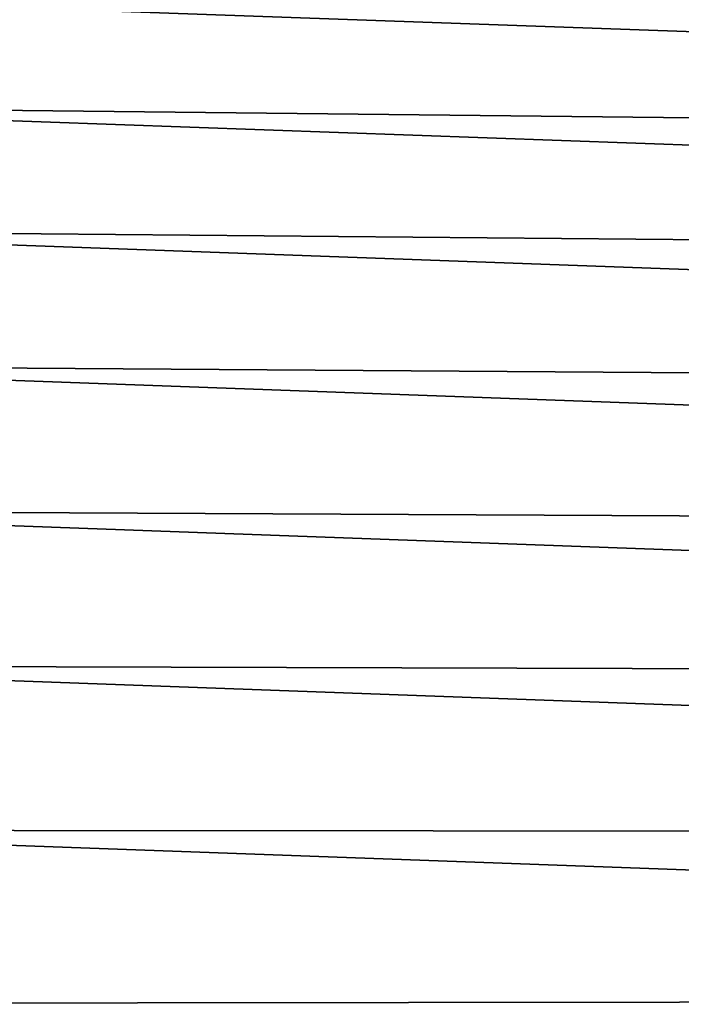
# Model space of a CAD drawing. Header units: metres. Extents: x -2 to 85, y -75 to 96.
# Tile 245 of 256: x 14.88 to 17.25, y -29.32 to -25.78. Entities that reach past the tile are written whole.
import ezdxf

# ---------------------------------------------------------------- set-up
doc = ezdxf.new("R2010")
doc.units = ezdxf.units.M
doc.layers.add('solid_20204500', color=7, linetype='CONTINUOUS')

msp = doc.modelspace()

# ---------------------------------------------------------------- linework, layer by layer
at = {"layer": 'solid_20204500'}
for points in [[(13.349999, -25.31908, 5.907621), (29.895073, -25.897228, 6.078319), (29.895073, -25.564281, 5.36432)], [(13.349999, -25.31908, 5.907621), (13.349999, -25.683708, 6.634362), (29.895073, -25.897228, 6.078319)], [(13.349999, -25.319115, -5.907584), (29.89505, -25.56424, -5.364225), (29.895046, -25.897182, -6.078228)], [(13.349999, -25.683746, -6.63432), (13.349999, -25.319115, -5.907584), (29.895046, -25.897182, -6.078228)], [(13.349999, -25.683708, 6.634362), (29.895071, -26.271128, 6.77175), (29.895073, -25.897228, 6.078319)], [(13.349999, -25.683708, 6.634362), (13.349999, -26.089941, 7.338692), (29.895071, -26.271128, 6.77175)], [(13.349999, -25.683746, -6.63432), (29.895046, -25.897182, -6.078228), (29.895044, -26.271076, -6.771663)], [(13.349999, -26.089983, -7.338645), (13.349999, -25.683746, -6.63432), (29.895044, -26.271076, -6.771663)], [(13.349999, -26.089941, 7.338692), (29.895071, -26.684713, 7.442267), (29.895071, -26.271128, 6.77175)], [(13.349999, -26.089941, 7.338692), (13.349999, -26.536407, 8.018231), (29.895071, -26.684713, 7.442267)], [(13.349999, -26.089983, -7.338645), (29.895044, -26.271076, -6.771663), (29.895041, -26.684658, -7.442184)], [(13.349999, -26.536451, -8.018179), (13.349999, -26.089983, -7.338645), (29.895041, -26.684658, -7.442184)], [(13.349999, -26.536407, 8.018231), (29.895069, -27.136587, 8.087602), (29.895071, -26.684713, 7.442267)], [(13.349999, -26.536407, 8.018231), (13.349999, -27.021601, 8.670685), (29.895069, -27.136587, 8.087602)], [(13.349999, -26.536451, -8.018179), (29.895041, -26.684658, -7.442184), (29.895037, -27.136528, -8.087523)], [(13.349999, -27.021643, -8.670627), (13.349999, -26.536451, -8.018179), (29.895037, -27.136528, -8.087523)], [(13.349999, -27.021601, 8.670685), (29.895069, -27.625217, 8.705569), (29.895069, -27.136587, 8.087602)], [(13.349999, -27.021601, 8.670685), (13.349999, -27.543879, 9.293848), (29.895069, -27.625217, 8.705569)], [(13.349999, -27.021643, -8.670627), (29.895037, -27.136528, -8.087523), (29.895033, -27.625156, -8.705498)], [(13.349999, -27.543922, -9.293785), (13.349999, -27.021643, -8.670627), (29.895033, -27.625156, -8.705498)], [(13.349999, -27.543879, 9.293848), (29.895067, -28.148954, 9.294081), (29.895069, -27.625217, 8.705569)], [(13.349999, -27.543879, 9.293848), (13.349999, -28.101477, 9.885617), (29.895067, -28.148954, 9.294081)], [(13.349999, -27.543922, -9.293785), (29.895033, -27.625156, -8.705498), (29.895027, -28.14889, -9.294015)], [(13.349999, -28.101521, -9.885548), (13.349999, -27.543922, -9.293785), (29.895027, -28.14889, -9.294015)], [(13.349999, -28.101477, 9.885617), (29.895065, -28.706022, 9.851143), (29.895067, -28.148954, 9.294081)], [(13.349999, -28.101477, 9.885617), (13.349999, -28.692514, 10.443992), (29.895065, -28.706022, 9.851143)], [(13.349999, -28.101521, -9.885548), (29.895027, -28.14889, -9.294015), (29.895023, -28.705957, -9.851084)], [(13.349999, -28.692556, -10.443916), (13.349999, -28.101521, -9.885548), (29.895023, -28.705957, -9.851084)], [(13.349999, -28.692514, 10.443992), (29.895063, -29.294537, 10.374872), (29.895065, -28.706022, 9.851143)], [(13.349999, -28.692514, 10.443992), (13.349999, -29.314995, 10.967086), (29.895063, -29.294537, 10.374872)], [(13.349999, -28.692556, -10.443916), (29.895023, -28.705957, -9.851084), (29.89502, -29.294472, -10.37482)], [(13.349999, -29.315035, -10.967005), (13.349999, -28.692556, -10.443916), (29.89502, -29.294472, -10.37482)], [(13.349999, -29.315035, -10.967005), (29.89502, -29.294472, -10.37482), (29.895016, -29.912445, -10.86345)], [(13.349999, -29.314995, 10.967086), (29.89506, -29.912508, 10.863496), (29.895063, -29.294537, 10.374872)], [(13.349999, -29.314995, 10.967086), (13.349999, -29.966812, 11.453133), (29.89506, -29.912508, 10.863496)], [(13.349999, -29.96685, -11.453046), (13.349999, -29.315035, -10.967005), (29.895016, -29.912445, -10.86345)]]:
    msp.add_3dface(points, dxfattribs=at)

doc.saveas('drawing.dxf')
